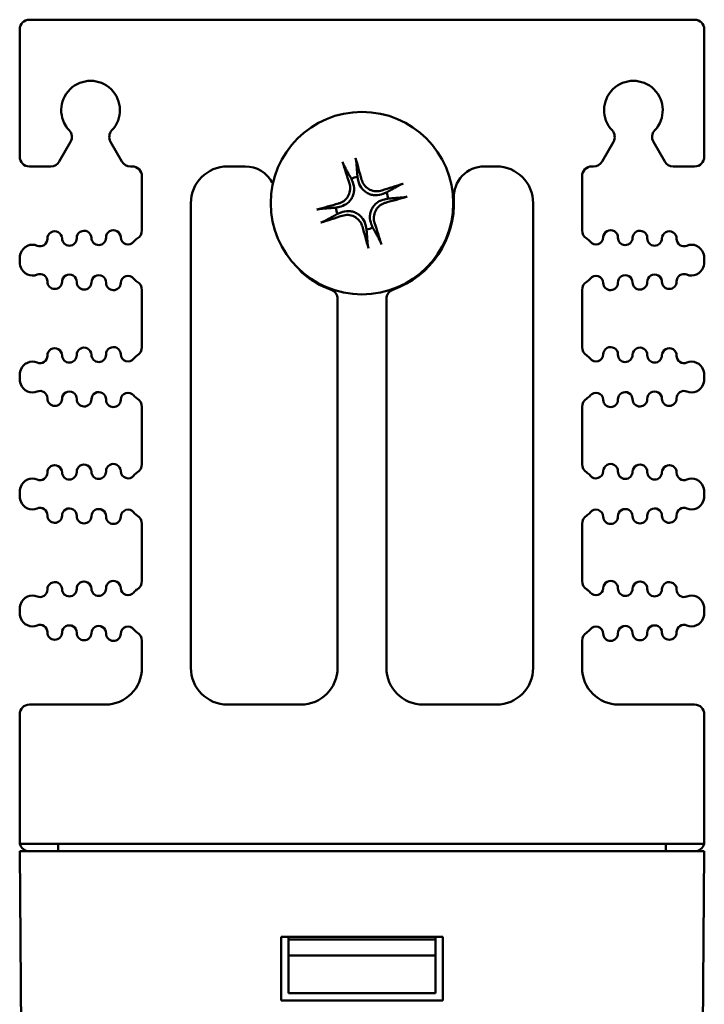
# Model space of a CAD drawing. Header units: inches. Extents: x 2.1 to 23.1, y 0.4 to 17.8.
# Tile 12 of 13: x 9.9 to 11.3, y 15.8 to 17.8. Entities that reach past the tile are written whole.
import ezdxf

# ---------------------------------------------------------------- set-up
doc = ezdxf.new("R2010")
doc.units = ezdxf.units.IN
doc.header["$LTSCALE"] = 0.8
doc.header["$MEASUREMENT"] = 0
doc.layers.add('Visible (ANSI)', color=7, linetype='Continuous', lineweight=50)

msp = doc.modelspace()

# ---------------------------------------------------------------- linework, layer by layer
at = {"layer": 'Visible (ANSI)'}
for p, q in [((9.8774, 17.8212), (11.2374, 17.8212)), ((9.8574, 17.5412), (9.8574, 17.8012)), ((11.2574, 17.5412), (11.2574, 17.8012)), ((9.9384, 17.5312), (9.9615, 17.5713)), ((10.0433, 17.5713), (10.0664, 17.5312)), ((11.0484, 17.5312), (11.0715, 17.5713)), ((11.1533, 17.5713), (11.1764, 17.5312)), ((9.8774, 17.5212), (9.9211, 17.5212)), ((10.0837, 17.5212), (10.0874, 17.5212)), ((10.2824, 17.5212), (10.3187, 17.5212)), ((10.8076, 17.5212), (10.8324, 17.5212)), ((11.0274, 17.5212), (11.0311, 17.5212)), ((11.1937, 17.5212), (11.2374, 17.5212)), ((10.1074, 17.5012), (10.1074, 17.3908)), ((11.0074, 17.3908), (11.0074, 17.5012)), ((10.3741, 17.4877), (10.3755, 17.4873)), ((10.2074, 16.4962), (10.2074, 17.4462)), ((10.9074, 17.4462), (10.9074, 16.4962)), ((9.8574, 17.3305), (9.8574, 17.3288)), ((11.2574, 17.3305), (11.2574, 17.3288)), ((10.1074, 17.2685), (10.1074, 17.1518)), ((10.5074, 17.2503), (10.5074, 16.4962)), ((10.6074, 16.4962), (10.6074, 17.2503)), ((11.0074, 17.1518), (11.0074, 17.2685)), ((9.8574, 17.0915), (9.8574, 17.0898)), ((11.2574, 17.0915), (11.2574, 17.0898)), ((10.1074, 17.0295), (10.1074, 16.9128)), ((11.0074, 16.9128), (11.0074, 17.0295)), ((9.8574, 16.8525), (9.8574, 16.8508)), ((11.2574, 16.8525), (11.2574, 16.8508)), ((10.1074, 16.7905), (10.1074, 16.6738)), ((11.0074, 16.6738), (11.0074, 16.7905)), ((9.8574, 16.6135), (9.8574, 16.6118)), ((11.2574, 16.6135), (11.2574, 16.6118)), ((10.1074, 16.5515), (10.1074, 16.4962)), ((11.0074, 16.4962), (11.0074, 16.5515)), ((10.0324, 16.4212), (9.8774, 16.4212)), ((10.4324, 16.4212), (10.2824, 16.4212)), ((10.8324, 16.4212), (10.6824, 16.4212)), ((11.2374, 16.4212), (11.0824, 16.4212)), ((9.8574, 16.1412), (9.8574, 16.4012)), ((11.2574, 16.1412), (11.2574, 16.4012)), ((9.858, 16.1362), (11.2568, 16.1362)), ((9.9364, 16.1212), (9.9364, 16.1362)), ((11.1784, 16.1212), (11.1784, 16.1362)), ((9.8574, 16.1212), (9.9074, 16.1212)), ((9.8574, 16.1212), (9.8732, 14.3102)), ((11.2074, 16.1212), (9.9074, 16.1212)), ((11.2074, 16.1212), (11.2574, 16.1212)), ((11.2416, 14.3102), (11.2574, 16.1212)), ((10.3924, 15.9462), (10.7224, 15.9462)), ((10.3924, 15.8162), (10.3924, 15.9462)), ((10.4074, 15.9412), (10.4074, 15.9462)), ((10.7074, 15.9412), (10.4074, 15.9412)), ((10.4074, 15.9082), (10.4074, 15.9412)), ((10.7074, 15.9462), (10.7074, 15.9412)), ((10.7074, 15.9412), (10.7074, 15.9082)), ((10.7224, 15.9462), (10.7224, 15.8162)), ((10.4074, 15.9082), (10.7074, 15.9082)), ((10.4074, 15.8312), (10.4074, 15.9082)), ((10.7074, 15.9082), (10.7074, 15.8312)), ((10.7074, 15.8312), (10.4074, 15.8312)), ((10.7224, 15.8162), (10.3924, 15.8162))]:
    msp.add_line(p, q, dxfattribs=at)
msp.add_circle((10.5574, 17.4462), 0.1865, dxfattribs=at)
for centre, radius, start, end in [((9.8774, 17.8012), 0.02, 90, 180), ((11.2374, 17.8012), 0.02, 0, 90), ((10.0024, 17.6362), 0.06, 316.6545, 223.3455), ((11.1124, 17.6362), 0.06, 316.6545, 223.3455), ((9.9442, 17.5813), 0.02, 330, 43.3455), ((10.0606, 17.5813), 0.02, 136.6545, 210), ((11.0542, 17.5813), 0.02, 330, 43.3455), ((11.1706, 17.5813), 0.02, 136.6545, 210), ((9.8774, 17.5412), 0.02, 180, 270), ((9.9211, 17.5412), 0.02, 270, 330), ((10.0837, 17.5412), 0.02, 210, 270), ((11.0311, 17.5412), 0.02, 270, 330), ((11.1937, 17.5412), 0.02, 210, 270), ((11.2374, 17.5412), 0.02, 270, 0), ((10.0874, 17.5012), 0.02, 0, 90), ((10.2824, 17.4462), 0.075, 90, 180), ((10.3187, 17.4587), 0.0625, 27.6887, 90), ((10.8076, 17.4587), 0.0625, 90, 182.8603), ((10.8324, 17.4462), 0.075, 0, 90), ((11.0274, 17.5012), 0.02, 90, 180), ((10.5574, 17.4462), 0.0546, 99.8227, 113.6093), ((10.5574, 17.4462), 0.0546, 9.8227, 23.6093), ((10.5574, 17.4462), 0.188, 289.6661, 2.8603), ((10.5574, 17.4462), 0.0546, 189.8227, 203.6093), ((9.989, 17.3748), 0.015, 1.1458, 181.1458), ((10.049, 17.376), 0.015, 1.1458, 181.1458), ((10.0874, 17.3908), 0.02, 301.4376, 0), ((10.5574, 17.4462), 0.0546, 279.8227, 293.6093), ((11.0274, 17.3908), 0.02, 180, 238.5624), ((11.0658, 17.376), 0.015, 358.8542, 178.8542), ((11.1258, 17.3748), 0.015, 358.8542, 178.8542), ((9.8991, 17.373), 0.015, 246.8961, 1.1458), ((9.929, 17.3736), 0.015, 1.1458, 181.1458), ((9.959, 17.3742), 0.015, 181.1458, 1.1458), ((10.019, 17.3754), 0.015, 181.1458, 1.1458), ((10.079, 17.3766), 0.015, 181.1458, 322.7888), ((10.1109, 17.3524), 0.025, 121.4376, 142.7888), ((11.0039, 17.3524), 0.025, 37.2112, 58.5624), ((11.0358, 17.3766), 0.015, 217.2112, 358.8542), ((11.0958, 17.3754), 0.015, 178.8542, 358.8542), ((11.1558, 17.3742), 0.015, 178.8542, 358.8542), ((11.1858, 17.3736), 0.015, 358.8542, 178.8542), ((11.2158, 17.373), 0.015, 178.8542, 293.1039), ((9.8834, 17.3362), 0.025, 66.8961, 160.9922), ((11.2314, 17.3362), 0.025, 19.0078, 113.1039), ((9.8999, 17.3305), 0.0425, 160.9922, 180), ((11.2149, 17.3305), 0.0425, 0, 19.0078), ((9.8999, 17.3288), 0.0425, 180, 199.0078), ((9.8834, 17.3231), 0.025, 199.0078, 293.1039), ((10.4479, 17.3188), 0.02, 205.7317, 229.3255), ((11.2314, 17.3231), 0.025, 246.8961, 340.9922), ((11.2149, 17.3288), 0.0425, 340.9922, 0), ((9.8991, 17.2863), 0.015, 358.8542, 113.1039), ((9.959, 17.2851), 0.015, 358.8542, 178.8542), ((10.019, 17.2839), 0.015, 358.8542, 178.8542), ((10.079, 17.2827), 0.015, 37.2112, 178.8542), ((10.1109, 17.3069), 0.025, 217.2112, 238.5624), ((10.5574, 17.4462), 0.188, 229.3255, 250.3339), ((11.0039, 17.3069), 0.025, 301.4376, 322.7888), ((11.0358, 17.2827), 0.015, 1.1458, 142.7888), ((11.0958, 17.2839), 0.015, 1.1458, 181.1458), ((11.1558, 17.2851), 0.015, 1.1458, 181.1458), ((11.2158, 17.2863), 0.015, 66.8961, 181.1458), ((9.929, 17.2857), 0.015, 178.8542, 358.8542), ((9.989, 17.2845), 0.015, 178.8542, 358.8542), ((10.049, 17.2833), 0.015, 178.8542, 358.8542), ((10.0874, 17.2685), 0.02, 0, 58.5624), ((10.4874, 17.2503), 0.02, 0, 70.3339), ((10.6274, 17.2503), 0.02, 109.6661, 180), ((11.0274, 17.2685), 0.02, 121.4376, 180), ((11.0658, 17.2833), 0.015, 181.1458, 1.1458), ((11.1258, 17.2845), 0.015, 181.1458, 1.1458), ((11.1858, 17.2857), 0.015, 181.1458, 1.1458), ((9.929, 17.1346), 0.015, 1.1458, 181.1458), ((9.989, 17.1358), 0.015, 1.1458, 181.1458), ((10.049, 17.137), 0.015, 1.1458, 181.1458), ((10.0874, 17.1518), 0.02, 301.4376, 0), ((11.0274, 17.1518), 0.02, 180, 238.5624), ((11.0658, 17.137), 0.015, 358.8542, 178.8542), ((11.1258, 17.1358), 0.015, 358.8542, 178.8542), ((11.1858, 17.1346), 0.015, 358.8542, 178.8542), ((9.8991, 17.134), 0.015, 246.8961, 1.1458), ((9.959, 17.1352), 0.015, 181.1458, 1.1458), ((10.019, 17.1364), 0.015, 181.1458, 1.1458), ((10.079, 17.1376), 0.015, 181.1458, 322.7888), ((10.1109, 17.1134), 0.025, 121.4376, 142.7888), ((11.0039, 17.1134), 0.025, 37.2112, 58.5624), ((11.0358, 17.1376), 0.015, 217.2112, 358.8542), ((11.0958, 17.1364), 0.015, 178.8542, 358.8542), ((11.1558, 17.1352), 0.015, 178.8542, 358.8542), ((11.2158, 17.134), 0.015, 178.8542, 293.1039), ((9.8834, 17.0972), 0.025, 66.8961, 160.9922), ((11.2314, 17.0972), 0.025, 19.0078, 113.1039), ((9.8999, 17.0915), 0.0425, 160.9922, 180), ((9.8999, 17.0898), 0.0425, 180, 199.0078), ((11.2149, 17.0915), 0.0425, 0, 19.0078), ((11.2149, 17.0898), 0.0425, 340.9922, 0), ((9.8834, 17.0841), 0.025, 199.0078, 293.1039), ((11.2314, 17.0841), 0.025, 246.8961, 340.9922), ((9.8991, 17.0473), 0.015, 358.8542, 113.1039), ((9.959, 17.0461), 0.015, 358.8542, 178.8542), ((10.019, 17.0449), 0.015, 358.8542, 178.8542), ((10.079, 17.0437), 0.015, 37.2112, 178.8542), ((10.1109, 17.0679), 0.025, 217.2112, 238.5624), ((11.0039, 17.0679), 0.025, 301.4376, 322.7888), ((11.0358, 17.0437), 0.015, 1.1458, 142.7888), ((11.0958, 17.0449), 0.015, 1.1458, 181.1458), ((11.1558, 17.0461), 0.015, 1.1458, 181.1458), ((11.2158, 17.0473), 0.015, 66.8961, 181.1458), ((9.929, 17.0467), 0.015, 178.8542, 358.8542), ((9.989, 17.0455), 0.015, 178.8542, 358.8542), ((10.049, 17.0443), 0.015, 178.8542, 358.8542), ((10.0874, 17.0295), 0.02, 0, 58.5624), ((11.0274, 17.0295), 0.02, 121.4376, 180), ((11.0658, 17.0443), 0.015, 181.1458, 1.1458), ((11.1258, 17.0455), 0.015, 181.1458, 1.1458), ((11.1858, 17.0467), 0.015, 181.1458, 1.1458), ((9.929, 16.8956), 0.015, 1.1458, 181.1458), ((9.989, 16.8968), 0.015, 1.1458, 181.1458), ((10.049, 16.898), 0.015, 1.1458, 181.1458), ((10.0874, 16.9128), 0.02, 301.4376, 0), ((11.0274, 16.9128), 0.02, 180, 238.5624), ((11.0658, 16.898), 0.015, 358.8542, 178.8542), ((11.1258, 16.8968), 0.015, 358.8542, 178.8542), ((11.1858, 16.8956), 0.015, 358.8542, 178.8542), ((9.8991, 16.895), 0.015, 246.8961, 1.1458), ((9.959, 16.8962), 0.015, 181.1458, 1.1458), ((10.019, 16.8974), 0.015, 181.1458, 1.1458), ((10.079, 16.8986), 0.015, 181.1458, 322.7888), ((10.1109, 16.8744), 0.025, 121.4376, 142.7888), ((11.0039, 16.8744), 0.025, 37.2112, 58.5624), ((11.0358, 16.8986), 0.015, 217.2112, 358.8542), ((11.0958, 16.8974), 0.015, 178.8542, 358.8542), ((11.1558, 16.8962), 0.015, 178.8542, 358.8542), ((11.2158, 16.895), 0.015, 178.8542, 293.1039), ((9.8834, 16.8582), 0.025, 66.8961, 160.9922), ((11.2314, 16.8582), 0.025, 19.0078, 113.1039), ((9.8999, 16.8525), 0.0425, 160.9922, 180), ((9.8999, 16.8508), 0.0425, 180, 199.0078), ((11.2149, 16.8525), 0.0425, 0, 19.0078), ((11.2149, 16.8508), 0.0425, 340.9922, 0), ((9.8834, 16.8451), 0.025, 199.0078, 293.1039), ((11.2314, 16.8451), 0.025, 246.8961, 340.9922), ((9.8991, 16.8083), 0.015, 358.8542, 113.1039), ((9.929, 16.8077), 0.015, 178.8542, 358.8542), ((9.959, 16.8071), 0.015, 358.8542, 178.8542), ((9.989, 16.8065), 0.015, 178.8542, 358.8542), ((10.019, 16.8059), 0.015, 358.8542, 178.8542), ((10.079, 16.8047), 0.015, 37.2112, 178.8542), ((10.1109, 16.8289), 0.025, 217.2112, 238.5624), ((10.0874, 16.7905), 0.02, 0, 58.5624), ((11.0274, 16.7905), 0.02, 121.4376, 180), ((11.0039, 16.8289), 0.025, 301.4376, 322.7888), ((11.0358, 16.8047), 0.015, 1.1458, 142.7888), ((11.0958, 16.8059), 0.015, 1.1458, 181.1458), ((11.1258, 16.8065), 0.015, 181.1458, 1.1458), ((11.1558, 16.8071), 0.015, 1.1458, 181.1458), ((11.1858, 16.8077), 0.015, 181.1458, 1.1458), ((11.2158, 16.8083), 0.015, 66.8961, 181.1458), ((10.049, 16.8053), 0.015, 178.8542, 358.8542), ((11.0658, 16.8053), 0.015, 181.1458, 1.1458), ((9.929, 16.6566), 0.015, 1.1458, 181.1458), ((9.989, 16.6578), 0.015, 1.1458, 181.1458), ((10.049, 16.659), 0.015, 1.1458, 181.1458), ((10.0874, 16.6738), 0.02, 301.4376, 0), ((11.0274, 16.6738), 0.02, 180, 238.5624), ((11.0658, 16.659), 0.015, 358.8542, 178.8542), ((11.1258, 16.6578), 0.015, 358.8542, 178.8542), ((11.1858, 16.6566), 0.015, 358.8542, 178.8542), ((9.8991, 16.656), 0.015, 246.8961, 1.1458), ((9.959, 16.6572), 0.015, 181.1458, 1.1458), ((10.019, 16.6584), 0.015, 181.1458, 1.1458), ((10.079, 16.6596), 0.015, 181.1458, 322.7888), ((10.1109, 16.6354), 0.025, 121.4376, 142.7888), ((11.0039, 16.6354), 0.025, 37.2112, 58.5624), ((11.0358, 16.6596), 0.015, 217.2112, 358.8542), ((11.0958, 16.6584), 0.015, 178.8542, 358.8542), ((11.1558, 16.6572), 0.015, 178.8542, 358.8542), ((11.2158, 16.656), 0.015, 178.8542, 293.1039), ((9.8999, 16.6135), 0.0425, 160.9922, 180), ((9.8834, 16.6192), 0.025, 66.8961, 160.9922), ((11.2314, 16.6192), 0.025, 19.0078, 113.1039), ((11.2149, 16.6135), 0.0425, 0, 19.0078), ((9.8999, 16.6118), 0.0425, 180, 199.0078), ((11.2149, 16.6118), 0.0425, 340.9922, 0), ((9.8834, 16.6061), 0.025, 199.0078, 293.1039), ((11.2314, 16.6061), 0.025, 246.8961, 340.9922), ((9.8991, 16.5693), 0.015, 358.8542, 113.1039), ((9.929, 16.5687), 0.015, 178.8542, 358.8542), ((9.959, 16.5681), 0.015, 358.8542, 178.8542), ((9.989, 16.5675), 0.015, 178.8542, 358.8542), ((10.019, 16.5669), 0.015, 358.8542, 178.8542), ((10.049, 16.5663), 0.015, 178.8542, 358.8542), ((10.079, 16.5657), 0.015, 37.2112, 178.8542), ((10.1109, 16.5899), 0.025, 217.2112, 238.5624), ((10.0874, 16.5515), 0.02, 0, 58.5624), ((11.0274, 16.5515), 0.02, 121.4376, 180), ((11.0039, 16.5899), 0.025, 301.4376, 322.7888), ((11.0358, 16.5657), 0.015, 1.1458, 142.7888), ((11.0658, 16.5663), 0.015, 181.1458, 1.1458), ((11.0958, 16.5669), 0.015, 1.1458, 181.1458), ((11.1258, 16.5675), 0.015, 181.1458, 1.1458), ((11.1558, 16.5681), 0.015, 1.1458, 181.1458), ((11.1858, 16.5687), 0.015, 181.1458, 1.1458), ((11.2158, 16.5693), 0.015, 66.8961, 181.1458), ((10.0324, 16.4962), 0.075, 270, 0), ((10.2824, 16.4962), 0.075, 180, 270), ((10.4324, 16.4962), 0.075, 270, 0), ((10.6824, 16.4962), 0.075, 180, 270), ((10.8324, 16.4962), 0.075, 270, 0), ((11.0824, 16.4962), 0.075, 180, 270), ((9.8774, 16.4012), 0.02, 90, 180), ((11.2374, 16.4012), 0.02, 0, 90), ((9.8774, 16.1412), 0.02, 180, 194.4775), ((9.8774, 16.1412), 0.02, 194.4775, 270), ((11.2374, 16.1412), 0.02, 270, 345.5225), ((11.2374, 16.1412), 0.02, 345.5225, 0)]:
    msp.add_arc(centre, radius, start, end, dxfattribs=at)
for centre, major_axis, start_param, end_param in [((10.5481, 17.4438), (-0.06, 0.2347), 4.905895, 5.104794), ((10.5665, 17.4493), (0.0792, -0.2289), 4.319984, 4.518883), ((10.5605, 17.4371), (-0.2289, -0.0792), 4.319984, 4.518883), ((10.555, 17.4555), (0.2347, 0.06), 4.905895, 5.104794), ((10.5598, 17.4369), (-0.2347, -0.06), 4.905895, 5.104794), ((10.5543, 17.4552), (0.2289, 0.0792), 4.319984, 4.518883), ((10.5667, 17.4486), (0.06, -0.2347), 4.905895, 5.104794), ((10.5484, 17.443), (-0.0792, 0.2289), 4.319984, 4.518883)]:
    msp.add_ellipse(centre, major_axis=major_axis, ratio=0.087156, start_param=start_param, end_param=end_param, dxfattribs=at)
for points, knots in [([(10.5441, 17.5384), (10.5441, 17.5384), (10.5441, 17.5384), (10.5443, 17.5377), (10.5445, 17.5368), (10.5449, 17.5353), (10.5451, 17.5345), (10.5454, 17.5331), (10.5456, 17.5323), (10.5457, 17.5313), (10.5458, 17.5309), (10.5458, 17.5306)], [0.01759685, 0.01759685, 0.01759685, 0.01759685, 0.01762601, 0.01762601, 0.02349917, 0.02349917, 0.02936729, 0.02936729, 0.03519954, 0.03519954, 0.03995567, 0.03995567, 0.03995567, 0.03995567]), ([(10.5206, 17.5231), (10.5204, 17.5233), (10.5202, 17.5237), (10.5198, 17.5246), (10.5195, 17.5253), (10.519, 17.5266), (10.5187, 17.5275), (10.5182, 17.5289), (10.5179, 17.5298), (10.5177, 17.5305), (10.5177, 17.5305), (10.5177, 17.5305)], [0.05376772, 0.05376772, 0.05376772, 0.05376772, 0.05852386, 0.05852386, 0.06435611, 0.06435611, 0.07022423, 0.07022423, 0.07609738, 0.07609738, 0.07612654, 0.07612654, 0.07612654, 0.07612654]), ([(10.6001, 17.4651), (10.5955, 17.4633), (10.5904, 17.4623), (10.5823, 17.4624), (10.5795, 17.4628), (10.5739, 17.4642), (10.5711, 17.4652), (10.5658, 17.4681), (10.5634, 17.4699), (10.5591, 17.4738), (10.5572, 17.4759), (10.5527, 17.4826), (10.5507, 17.4874), (10.5497, 17.4923)], [0.4461869, 0.4461869, 0.4461869, 0.4461869, 0.4884014, 0.4884014, 0.5115829, 0.5115829, 0.5347643, 0.5347643, 0.5579458, 0.5579458, 0.5811273, 0.5811273, 0.6233417, 0.6233417, 0.6233417, 0.6233417]), ([(10.5978, 17.4719), (10.5941, 17.4707), (10.5898, 17.4701), (10.5814, 17.4707), (10.5772, 17.4719), (10.57, 17.4754), (10.5666, 17.4779), (10.561, 17.4842), (10.5588, 17.4879), (10.5572, 17.4924), (10.5569, 17.4932), (10.5567, 17.4941)], [0, 0, 0, 0, 0.030458, 0.030458, 0.060916, 0.060916, 0.0912553, 0.0912553, 0.1215946, 0.1215946, 0.1282974, 0.1282974, 0.1282974, 0.1282974]), ([(10.5316, 17.4866), (10.5329, 17.4828), (10.5334, 17.4786), (10.5329, 17.4702), (10.5317, 17.466), (10.5282, 17.4588), (10.5257, 17.4554), (10.5194, 17.4497), (10.5157, 17.4476), (10.5112, 17.4459), (10.5104, 17.4457), (10.5095, 17.4454)], [0, 0, 0, 0, 0.030458, 0.030458, 0.060916, 0.060916, 0.0912553, 0.0912553, 0.1215946, 0.1215946, 0.1282974, 0.1282974, 0.1282974, 0.1282974]), ([(10.5384, 17.4889), (10.5403, 17.4843), (10.5413, 17.4791), (10.5412, 17.4711), (10.5408, 17.4683), (10.5394, 17.4627), (10.5383, 17.4599), (10.5355, 17.4545), (10.5337, 17.4521), (10.5298, 17.4479), (10.5276, 17.446), (10.521, 17.4415), (10.5161, 17.4395), (10.5113, 17.4385)], [0.4461869, 0.4461869, 0.4461869, 0.4461869, 0.4884014, 0.4884014, 0.5115829, 0.5115829, 0.5347643, 0.5347643, 0.5579458, 0.5579458, 0.5811273, 0.5811273, 0.6233417, 0.6233417, 0.6233417, 0.6233417]), ([(10.6343, 17.483), (10.6345, 17.4832), (10.6349, 17.4834), (10.6358, 17.4838), (10.6365, 17.484), (10.6378, 17.4846), (10.6387, 17.4849), (10.6401, 17.4854), (10.641, 17.4857), (10.6417, 17.4859), (10.6417, 17.4859), (10.6417, 17.4859)], [0.05376772, 0.05376772, 0.05376772, 0.05376772, 0.05852386, 0.05852386, 0.06435611, 0.06435611, 0.07022423, 0.07022423, 0.07609738, 0.07609738, 0.07612654, 0.07612654, 0.07612654, 0.07612654]), ([(10.5764, 17.4034), (10.5745, 17.408), (10.5735, 17.4132), (10.5737, 17.4212), (10.574, 17.4241), (10.5754, 17.4297), (10.5765, 17.4325), (10.5794, 17.4378), (10.5811, 17.4402), (10.585, 17.4445), (10.5872, 17.4464), (10.5938, 17.4509), (10.5987, 17.4529), (10.6035, 17.4539)], [0.4461869, 0.4461869, 0.4461869, 0.4461869, 0.4884014, 0.4884014, 0.5115829, 0.5115829, 0.5347643, 0.5347643, 0.5579458, 0.5579458, 0.5811273, 0.5811273, 0.6233417, 0.6233417, 0.6233417, 0.6233417]), ([(10.6496, 17.4595), (10.6496, 17.4595), (10.6496, 17.4595), (10.6489, 17.4593), (10.6481, 17.4591), (10.6466, 17.4587), (10.6457, 17.4585), (10.6443, 17.4582), (10.6435, 17.458), (10.6426, 17.4579), (10.6422, 17.4578), (10.6419, 17.4578)], [0.01759685, 0.01759685, 0.01759685, 0.01759685, 0.01762601, 0.01762601, 0.02349917, 0.02349917, 0.02936729, 0.02936729, 0.03519954, 0.03519954, 0.03995567, 0.03995567, 0.03995567, 0.03995567]), ([(10.4652, 17.4329), (10.4652, 17.4329), (10.4652, 17.4329), (10.4659, 17.4331), (10.4668, 17.4333), (10.4683, 17.4337), (10.4691, 17.4339), (10.4705, 17.4342), (10.4713, 17.4343), (10.4722, 17.4345), (10.4727, 17.4346), (10.473, 17.4346)], [0.01759685, 0.01759685, 0.01759685, 0.01759685, 0.01762601, 0.01762601, 0.02349917, 0.02349917, 0.02936729, 0.02936729, 0.03519954, 0.03519954, 0.03995567, 0.03995567, 0.03995567, 0.03995567]), ([(10.5147, 17.4272), (10.5193, 17.4291), (10.5244, 17.4301), (10.5325, 17.4299), (10.5353, 17.4296), (10.5409, 17.4282), (10.5437, 17.4271), (10.5491, 17.4242), (10.5514, 17.4225), (10.5557, 17.4186), (10.5576, 17.4164), (10.5621, 17.4098), (10.5641, 17.4049), (10.5651, 17.4001)], [0.4461869, 0.4461869, 0.4461869, 0.4461869, 0.4884014, 0.4884014, 0.5115829, 0.5115829, 0.5347643, 0.5347643, 0.5579458, 0.5579458, 0.5811273, 0.5811273, 0.6233417, 0.6233417, 0.6233417, 0.6233417]), ([(10.5832, 17.4058), (10.582, 17.4095), (10.5814, 17.4138), (10.5819, 17.4222), (10.5831, 17.4264), (10.5866, 17.4335), (10.5891, 17.437), (10.5954, 17.4426), (10.5991, 17.4448), (10.6036, 17.4464), (10.6044, 17.4467), (10.6053, 17.4469)], [0, 0, 0, 0, 0.030458, 0.030458, 0.060916, 0.060916, 0.0912553, 0.0912553, 0.1215946, 0.1215946, 0.1282974, 0.1282974, 0.1282974, 0.1282974]), ([(10.517, 17.4204), (10.5208, 17.4216), (10.525, 17.4222), (10.5334, 17.4217), (10.5376, 17.4205), (10.5448, 17.417), (10.5482, 17.4144), (10.5539, 17.4082), (10.556, 17.4045), (10.5576, 17.4), (10.5579, 17.3991), (10.5581, 17.3983)], [0, 0, 0, 0, 0.030458, 0.030458, 0.060916, 0.060916, 0.0912553, 0.0912553, 0.1215946, 0.1215946, 0.1282974, 0.1282974, 0.1282974, 0.1282974]), ([(10.4805, 17.4093), (10.4803, 17.4092), (10.4799, 17.409), (10.479, 17.4086), (10.4783, 17.4083), (10.477, 17.4078), (10.4761, 17.4075), (10.4747, 17.407), (10.4738, 17.4067), (10.4731, 17.4065), (10.4731, 17.4065), (10.4731, 17.4065)], [0.05376772, 0.05376772, 0.05376772, 0.05376772, 0.05852386, 0.05852386, 0.06435611, 0.06435611, 0.07022423, 0.07022423, 0.07609738, 0.07609738, 0.07612654, 0.07612654, 0.07612654, 0.07612654]), ([(10.5707, 17.354), (10.5707, 17.354), (10.5707, 17.354), (10.5705, 17.3547), (10.5703, 17.3555), (10.5699, 17.357), (10.5697, 17.3579), (10.5694, 17.3593), (10.5692, 17.36), (10.5691, 17.361), (10.569, 17.3614), (10.569, 17.3617)], [0.01759685, 0.01759685, 0.01759685, 0.01759685, 0.01762601, 0.01762601, 0.02349917, 0.02349917, 0.02936729, 0.02936729, 0.03519954, 0.03519954, 0.03995567, 0.03995567, 0.03995567, 0.03995567]), ([(10.5942, 17.3693), (10.5944, 17.369), (10.5946, 17.3687), (10.595, 17.3678), (10.5953, 17.3671), (10.5958, 17.3657), (10.5961, 17.3649), (10.5966, 17.3634), (10.5969, 17.3626), (10.5971, 17.3619), (10.5971, 17.3619), (10.5971, 17.3619)], [0.05376772, 0.05376772, 0.05376772, 0.05376772, 0.05852386, 0.05852386, 0.06435611, 0.06435611, 0.07022423, 0.07022423, 0.07609738, 0.07609738, 0.07612654, 0.07612654, 0.07612654, 0.07612654])]:
    msp.add_open_spline(points, degree=3, knots=knots, dxfattribs=at)
for points, weights in [([(10.5481, 17.5), (10.5472, 17.512), (10.5458, 17.5306)], [1, 1.02592339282, 1.00320831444]), ([(10.5206, 17.5231), (10.5297, 17.5068), (10.5355, 17.4963)], [1.00320831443, 1.02592339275, 1]), ([(10.5355, 17.4963), (10.5371, 17.4923), (10.5384, 17.4889)], [1, 1.08169453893, 1.16294215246]), ([(10.5497, 17.4923), (10.5489, 17.4959), (10.5481, 17.5)], [1.16294215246, 1.08169453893, 1]), ([(10.6343, 17.483), (10.618, 17.4739), (10.6075, 17.4681)], [1.00320831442, 1.02592339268, 1]), ([(10.6075, 17.4681), (10.6035, 17.4665), (10.6001, 17.4651)], [1, 1.08169453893, 1.16294215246]), ([(10.6035, 17.4539), (10.6071, 17.4546), (10.6112, 17.4555)], [1.16294215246, 1.08169453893, 1]), ([(10.6112, 17.4555), (10.6232, 17.4564), (10.6419, 17.4578)], [1, 1.02592339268, 1.00320831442]), ([(10.5036, 17.4369), (10.4916, 17.436), (10.473, 17.4346)], [1, 1.02592339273, 1.00320831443]), ([(10.5113, 17.4385), (10.5077, 17.4377), (10.5036, 17.4369)], [1.16294215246, 1.08169453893, 1]), ([(10.4805, 17.4093), (10.4968, 17.4184), (10.5073, 17.4243)], [1.00320831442, 1.02592339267, 1]), ([(10.5073, 17.4243), (10.5113, 17.4259), (10.5147, 17.4272)], [1, 1.08169453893, 1.16294215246]), ([(10.5651, 17.4001), (10.5659, 17.3965), (10.5667, 17.3923)], [1.16294215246, 1.08169453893, 1]), ([(10.5667, 17.3923), (10.5676, 17.3803), (10.569, 17.3617)], [1, 1.02592339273, 1.00320831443]), ([(10.5793, 17.3961), (10.5777, 17.4001), (10.5764, 17.4034)], [1, 1.08169453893, 1.16294215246]), ([(10.5942, 17.3693), (10.5852, 17.3856), (10.5793, 17.3961)], [1.00320831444, 1.02592339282, 1])]:
    msp.add_rational_spline(points, weights, degree=2, dxfattribs=at)

doc.saveas('drawing.dxf')
